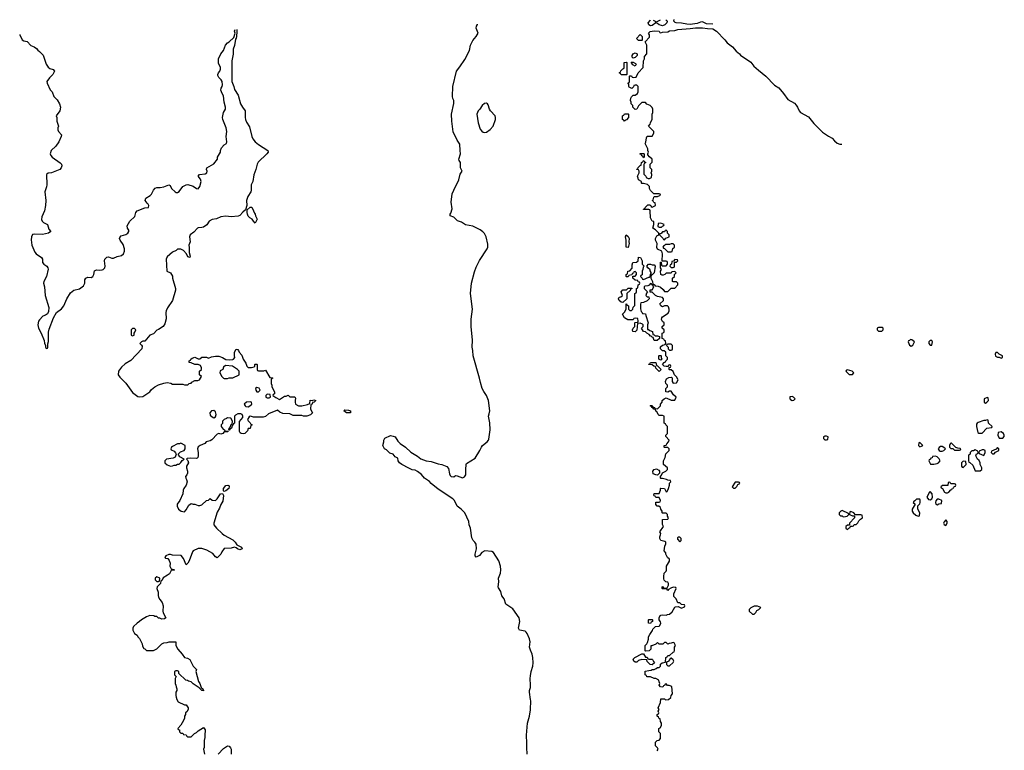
# Model space of a CAD drawing. Header units: inches. Extents: x 2608375 to 2737312, y 944064 to 1028306.
# Tile 68 of 69: x 2714082 to 2725488, y 1019836 to 1028306. Entities that reach past the tile are written whole.
import ezdxf

# ---------------------------------------------------------------- set-up
doc = ezdxf.new("R2010")
doc.units = ezdxf.units.IN
doc.header["$MEASUREMENT"] = 0
for name, color, linetype in [('C7011', 7, 'Continuous'), ('C7012', 7, 'Continuous'), ('C7021', 7, 'Continuous'), ('C7022', 7, 'Continuous')]:
    doc.layers.add(name, color=color, linetype=linetype)

msp = doc.modelspace()

# ---------------------------------------------------------------- linework, layer by layer
at = {"layer": 'C7011', "color": 5, "elevation": 40}
for points in [[(2716017, 1020000), (2716018, 1019998), (2716030, 1019994), (2716070, 1019994), (2716076, 1020000)], [(2716226, 1020000), (2716226, 1019986), (2716219, 1019950), (2716217, 1019870), (2716211, 1019850), (2716221, 1019790)], [(2719962, 1019790), (2719955, 1019870), (2719958, 1019930), (2719954, 1020000)], [(2716381, 1019790), (2716443, 1019857), (2716490, 1019887), (2716510, 1019883), (2716525, 1019865), (2716531, 1019849), (2716531, 1019790)]]:
    msp.add_lwpolyline(points, dxfattribs=at)
at = {"layer": 'C7012', "color": 5, "elevation": 40}
for points in [[(2714082, 1028133), (2714083, 1028130), (2714110, 1028072), (2714130, 1028061), (2714170, 1028051), (2714210, 1028006), (2714251, 1027991), (2714278, 1027970), (2714291, 1027951), (2714310, 1027938), (2714353, 1027893), (2714390, 1027790), (2714410, 1027757), (2714430, 1027741), (2714468, 1027728), (2714486, 1027710), (2714467, 1027670), (2714427, 1027630), (2714398, 1027590), (2714401, 1027570), (2714434, 1027494), (2714456, 1027470), (2714476, 1027416), (2714515, 1027375), (2714543, 1027330), (2714553, 1027290), (2714545, 1027250), (2714505, 1027190), (2714511, 1027171), (2714513, 1027130), (2714531, 1027070), (2714523, 1027050), (2714523, 1027030), (2714531, 1027010), (2714565, 1026970), (2714561, 1026950), (2714535, 1026890), (2714501, 1026839), (2714447, 1026790), (2714436, 1026750), (2714441, 1026730), (2714456, 1026710), (2714550, 1026647), (2714567, 1026630), (2714571, 1026610), (2714563, 1026590), (2714545, 1026570), (2714450, 1026529), (2714410, 1026528), (2714392, 1026510), (2714397, 1026390), (2714393, 1026367), (2714371, 1026310), (2714384, 1026210), (2714381, 1026150), (2714370, 1026090), (2714340, 1026020), (2714334, 1025990), (2714341, 1025970), (2714356, 1025956), (2714404, 1025930), (2714418, 1025878), (2714442, 1025850), (2714414, 1025830), (2714346, 1025814), (2714250, 1025819), (2714230, 1025814), (2714217, 1025790), (2714213, 1025753), (2714223, 1025690), (2714258, 1025610), (2714274, 1025590), (2714336, 1025550), (2714347, 1025530), (2714344, 1025510), (2714347, 1025490), (2714363, 1025470), (2714395, 1025450), (2714407, 1025430), (2714410, 1025414), (2714393, 1025330), (2714362, 1025270), (2714359, 1025250), (2714368, 1025210), (2714377, 1025110), (2714421, 1024970), (2714417, 1024923), (2714404, 1024896), (2714380, 1024880), (2714350, 1024868), (2714310, 1024828), (2714301, 1024810), (2714291, 1024770), (2714301, 1024730), (2714331, 1024670), (2714365, 1024585), (2714370, 1024554), (2714382, 1024530), (2714382, 1024510), (2714390, 1024494), (2714402, 1024498), (2714406, 1024510), (2714407, 1024547), (2714415, 1024575), (2714416, 1024684), (2714423, 1024717), (2714475, 1024850), (2714509, 1024911), (2714565, 1024955), (2714592, 1024988), (2714629, 1025070), (2714670, 1025138), (2714708, 1025170), (2714774, 1025186), (2714820, 1025220), (2714838, 1025250), (2714835, 1025290), (2714846, 1025310), (2714870, 1025319), (2714910, 1025316), (2714930, 1025328), (2714941, 1025350), (2714950, 1025396), (2714970, 1025405), (2715010, 1025400), (2715036, 1025404), (2715050, 1025411), (2715067, 1025430), (2715073, 1025450), (2715064, 1025510), (2715068, 1025530), (2715090, 1025553), (2715110, 1025557), (2715150, 1025540), (2715170, 1025540), (2715210, 1025559), (2715261, 1025570), (2715285, 1025590), (2715297, 1025623), (2715296, 1025650), (2715279, 1025699), (2715244, 1025750), (2715237, 1025770), (2715241, 1025779), (2715259, 1025801), (2715310, 1025815), (2715335, 1025830), (2715346, 1025850), (2715345, 1025865), (2715329, 1025890), (2715326, 1025914), (2715359, 1025970), (2715415, 1026025), (2715429, 1026071), (2715442, 1026090), (2715530, 1026124), (2715573, 1026130), (2715576, 1026150), (2715570, 1026168), (2715558, 1026178), (2715537, 1026210), (2715544, 1026236), (2715594, 1026266), (2715610, 1026283), (2715633, 1026330), (2715650, 1026351), (2715670, 1026359), (2715710, 1026359), (2715750, 1026366), (2715810, 1026391), (2715824, 1026384), (2715842, 1026350), (2715882, 1026310), (2715896, 1026304), (2715910, 1026302), (2715930, 1026312), (2715970, 1026371), (2716010, 1026391), (2716030, 1026396), (2716090, 1026374), (2716130, 1026348), (2716150, 1026344), (2716170, 1026370), (2716185, 1026430), (2716178, 1026458), (2716148, 1026492), (2716166, 1026510), (2716230, 1026518), (2716248, 1026530), (2716254, 1026550), (2716244, 1026570), (2716248, 1026590), (2716330, 1026636), (2716375, 1026690), (2716375, 1026710), (2716409, 1026770), (2716409, 1026790), (2716419, 1026821), (2716450, 1026856), (2716478, 1026870), (2716482, 1026890), (2716473, 1026950), (2716483, 1027010), (2716474, 1027050), (2716436, 1027150), (2716433, 1027170), (2716444, 1027230), (2716464, 1027270), (2716466, 1027290), (2716450, 1027349), (2716442, 1027422), (2716427, 1027450), (2716413, 1027490), (2716414, 1027510), (2716429, 1027530), (2716433, 1027550), (2716426, 1027590), (2716417, 1027610), (2716390, 1027635), (2716378, 1027658), (2716377, 1027670), (2716384, 1027690), (2716402, 1027710), (2716409, 1027730), (2716409, 1027750), (2716383, 1027803), (2716384, 1027850), (2716410, 1027911), (2716441, 1027950), (2716465, 1028010), (2716490, 1028039), (2716509, 1028050), (2716562, 1028098), (2716578, 1028150), (2716570, 1028174), (2716578, 1028190)], [(2716596, 1028190), (2716596, 1028190), (2716599, 1028170), (2716595, 1028110), (2716591, 1028090), (2716582, 1028078), (2716570, 1028008), (2716556, 1027964), (2716553, 1027907), (2716539, 1027830), (2716538, 1027590), (2716562, 1027530), (2716570, 1027498), (2716611, 1027430), (2716639, 1027330), (2716663, 1027290), (2716695, 1027250), (2716695, 1027170), (2716699, 1027150), (2716710, 1027118), (2716742, 1027062), (2716771, 1026951), (2716783, 1026923), (2716811, 1026890), (2716850, 1026858), (2716958, 1026790), (2716961, 1026770), (2716946, 1026750), (2716846, 1026654), (2716831, 1026630), (2716819, 1026570), (2716794, 1026506), (2716781, 1026430), (2716763, 1026390), (2716765, 1026330), (2716758, 1026310), (2716724, 1026256), (2716711, 1026210), (2716712, 1026150), (2716698, 1026102), (2716665, 1026075), (2716630, 1026035), (2716614, 1026026), (2716530, 1026019), (2716470, 1026028), (2716410, 1026019), (2716363, 1025997), (2716310, 1025989), (2716278, 1025970), (2716250, 1025929), (2716210, 1025902), (2716190, 1025895), (2716150, 1025894), (2716142, 1025890), (2716098, 1025842), (2716058, 1025810), (2716047, 1025790), (2716058, 1025730), (2716041, 1025690), (2716046, 1025666), (2716046, 1025606), (2716057, 1025563), (2716053, 1025547), (2716030, 1025558), (2716013, 1025593), (2715978, 1025630), (2715950, 1025646), (2715910, 1025646), (2715894, 1025630), (2715851, 1025609), (2715790, 1025558), (2715779, 1025530), (2715786, 1025390), (2715830, 1025371), (2715850, 1025332), (2715851, 1025310), (2715885, 1025190), (2715885, 1025170), (2715851, 1025050), (2715795, 1024965), (2715779, 1024930), (2715775, 1024910), (2715777, 1024837), (2715762, 1024778), (2715742, 1024750), (2715690, 1024715), (2715670, 1024708), (2715630, 1024662), (2715590, 1024648), (2715530, 1024578), (2715510, 1024578), (2715494, 1024570), (2715474, 1024550), (2715493, 1024533), (2715500, 1024520), (2715498, 1024490), (2715370, 1024353), (2715305, 1024315), (2715262, 1024278), (2715225, 1024230), (2715221, 1024190), (2715240, 1024160), (2715310, 1024092), (2715390, 1023985), (2715450, 1023938), (2715470, 1023932), (2715510, 1023938), (2715589, 1023991), (2715610, 1024018), (2715649, 1024051), (2715690, 1024071), (2715750, 1024091), (2715790, 1024098), (2715832, 1024092), (2715850, 1024082), (2715970, 1024082), (2715990, 1024074), (2716030, 1024074), (2716046, 1024090), (2716067, 1024093), (2716076, 1024104), (2716110, 1024122), (2716144, 1024124), (2716166, 1024130), (2716186, 1024170), (2716166, 1024190), (2716166, 1024230), (2716186, 1024250), (2716188, 1024270), (2716175, 1024295), (2716150, 1024308), (2716110, 1024308), (2716070, 1024328), (2716046, 1024330), (2716046, 1024350), (2716062, 1024358), (2716066, 1024370), (2716080, 1024380), (2716110, 1024392), (2716150, 1024374), (2716170, 1024374), (2716182, 1024378), (2716190, 1024394), (2716247, 1024393), (2716270, 1024382), (2716303, 1024397), (2716350, 1024405), (2716390, 1024405), (2716430, 1024391), (2716470, 1024366), (2716510, 1024363), (2716550, 1024367), (2716558, 1024370), (2716575, 1024390), (2716569, 1024410), (2716569, 1024450), (2716590, 1024485), (2716604, 1024484), (2716610, 1024482), (2716618, 1024470), (2716625, 1024450), (2716657, 1024417), (2716671, 1024370), (2716703, 1024323), (2716712, 1024290), (2716730, 1024272), (2716767, 1024273), (2716798, 1024282), (2716806, 1024290), (2716806, 1024310), (2716810, 1024314), (2716830, 1024312), (2716834, 1024310), (2716834, 1024250), (2716838, 1024238), (2716850, 1024234), (2716910, 1024234), (2716930, 1024242), (2716978, 1024158), (2717010, 1024154), (2717014, 1024150), (2716998, 1024142), (2716994, 1024130), (2716994, 1024090), (2717002, 1024070), (2717002, 1024050), (2717034, 1023990), (2717032, 1023968), (2717018, 1023962), (2717014, 1023950), (2717050, 1023925), (2717090, 1023902), (2717150, 1023942), (2717170, 1023942), (2717190, 1023952), (2717213, 1023933), (2717270, 1023932), (2717278, 1023918), (2717271, 1023890), (2717271, 1023870), (2717278, 1023850), (2717310, 1023831), (2717350, 1023831), (2717416, 1023844), (2717442, 1023858), (2717446, 1023894), (2717470, 1023892), (2717490, 1023898), (2717514, 1023890), (2717494, 1023870), (2717474, 1023866), (2717470, 1023848), (2717454, 1023846), (2717452, 1023792), (2717474, 1023750), (2717450, 1023726), (2717410, 1023708), (2717370, 1023708), (2717350, 1023718), (2717250, 1023718), (2717210, 1023738), (2717130, 1023742), (2717095, 1023755), (2717070, 1023778), (2716964, 1023736), (2716930, 1023706), (2716904, 1023696), (2716790, 1023698), (2716767, 1023707), (2716750, 1023708), (2716740, 1023700), (2716722, 1023670), (2716730, 1023654), (2716753, 1023633), (2716758, 1023618), (2716774, 1023610), (2716758, 1023602), (2716753, 1023567), (2716730, 1023566), (2716722, 1023538), (2716690, 1023509), (2716670, 1023506), (2716646, 1023510), (2716636, 1023516), (2716627, 1023533), (2716627, 1023647), (2716667, 1023693), (2716668, 1023710), (2716658, 1023730), (2716644, 1023736), (2716610, 1023738), (2716580, 1023720), (2716572, 1023710), (2716572, 1023628), (2716558, 1023622), (2716554, 1023610), (2716542, 1023598), (2716534, 1023570), (2716518, 1023562), (2716510, 1023546), (2716506, 1023546), (2716508, 1023570), (2716518, 1023582), (2716530, 1023614), (2716542, 1023618), (2716548, 1023650), (2716527, 1023687), (2716490, 1023689), (2716477, 1023683), (2716450, 1023669), (2716431, 1023650), (2716430, 1023626), (2716414, 1023610), (2716414, 1023590), (2716440, 1023560), (2716454, 1023550), (2716458, 1023538), (2716494, 1023534), (2716493, 1023527), (2716450, 1023526), (2716434, 1023510), (2716410, 1023502), (2716390, 1023508), (2716370, 1023502), (2716306, 1023434), (2716290, 1023424), (2716242, 1023410), (2716226, 1023394), (2716172, 1023370), (2716150, 1023354), (2716141, 1023330), (2716151, 1023290), (2716151, 1023250), (2716145, 1023230), (2716137, 1023223), (2716130, 1023219), (2716057, 1023223), (2716022, 1023218), (2716014, 1023210), (2716030, 1023194), (2716036, 1023170), (2716016, 1023130), (2716016, 1023110), (2716026, 1023070), (2716025, 1023050), (2716018, 1023030), (2716002, 1023010), (2716005, 1022990), (2716014, 1022974), (2716021, 1022950), (2716011, 1022910), (2715983, 1022870), (2715975, 1022850), (2715971, 1022809), (2715938, 1022730), (2715907, 1022690), (2715906, 1022666), (2715922, 1022630), (2715954, 1022610), (2715990, 1022602), (2716010, 1022625), (2716043, 1022677), (2716070, 1022698), (2716090, 1022691), (2716111, 1022691), (2716150, 1022672), (2716167, 1022673), (2716190, 1022682), (2716246, 1022730), (2716270, 1022734), (2716290, 1022754), (2716310, 1022734), (2716350, 1022732), (2716370, 1022752), (2716409, 1022811), (2716433, 1022813), (2716442, 1022790), (2716434, 1022726), (2716410, 1022686), (2716398, 1022642), (2716370, 1022598), (2716331, 1022470), (2716332, 1022450), (2716361, 1022410), (2716426, 1022350), (2716450, 1022331), (2716550, 1022275), (2716576, 1022250), (2716597, 1022217), (2716651, 1022190), (2716658, 1022170), (2716630, 1022159), (2716604, 1022170), (2716590, 1022184), (2716570, 1022189), (2716530, 1022180), (2716450, 1022174), (2716422, 1022138), (2716410, 1022108), (2716370, 1022068), (2716350, 1022078), (2716318, 1022118), (2716250, 1022158), (2716190, 1022175), (2716150, 1022175), (2716091, 1022149), (2716082, 1022138), (2716046, 1022034), (2716030, 1022006), (2716010, 1021986), (2715980, 1022060), (2715954, 1022094), (2715850, 1022098), (2715830, 1022106), (2715810, 1022106), (2715774, 1022090), (2715762, 1022070), (2715770, 1022062), (2715798, 1022058), (2715815, 1022035), (2715824, 1022004), (2715822, 1021970), (2715838, 1021938), (2715874, 1021930), (2715870, 1021926), (2715838, 1021922), (2715817, 1021883), (2715795, 1021865), (2715745, 1021835), (2715734, 1021810), (2715718, 1021802), (2715714, 1021770), (2715674, 1021730), (2715672, 1021710), (2715686, 1021670), (2715685, 1021630), (2715691, 1021610), (2715704, 1021584), (2715731, 1021550), (2715745, 1021510), (2715738, 1021450), (2715742, 1021430), (2715774, 1021370), (2715760, 1021360), (2715730, 1021358), (2715707, 1021367), (2715690, 1021368), (2715670, 1021386), (2715648, 1021388), (2715636, 1021396), (2715590, 1021398), (2715550, 1021382), (2715491, 1021349), (2715470, 1021328), (2715442, 1021310), (2715402, 1021270), (2715392, 1021250), (2715392, 1021230), (2715412, 1021190), (2715442, 1021170), (2715452, 1021152), (2715470, 1021134), (2715502, 1021070), (2715504, 1021044), (2715518, 1021018), (2715530, 1021014), (2715550, 1020994), (2715630, 1020992), (2715670, 1021012), (2715729, 1021071), (2715750, 1021082), (2715790, 1021085), (2715812, 1021092), (2715890, 1021094), (2715892, 1021050), (2715912, 1021010), (2715965, 1020950), (2715990, 1020912), (2716025, 1020905), (2716051, 1020890), (2716090, 1020812), (2716130, 1020774), (2716122, 1020750), (2716154, 1020634), (2716170, 1020611), (2716185, 1020565), (2716202, 1020550), (2716202, 1020542), (2716211, 1020530), (2716210, 1020526), (2716190, 1020528), (2716159, 1020559), (2716090, 1020608), (2716070, 1020628), (2716038, 1020638), (2716027, 1020647), (2716006, 1020650), (2715927, 1020727), (2715926, 1020750), (2715910, 1020758), (2715890, 1020758), (2715874, 1020750), (2715874, 1020710), (2715894, 1020690), (2715882, 1020670), (2715882, 1020610), (2715892, 1020592), (2715893, 1020573), (2715902, 1020550), (2715902, 1020530), (2715892, 1020510), (2715892, 1020470), (2715893, 1020453), (2715904, 1020424), (2715918, 1020398), (2715990, 1020362), (2716010, 1020362), (2716034, 1020330), (2716034, 1020310), (2716017, 1020283), (2716002, 1020270), (2716002, 1020250), (2715992, 1020230), (2715992, 1020210), (2715980, 1020180), (2715950, 1020126), (2715914, 1020090), (2715918, 1020078), (2715933, 1020073), (2715934, 1020050), (2715950, 1020034), (2715973, 1020033), (2715978, 1020018), (2716010, 1020014), (2716017, 1020000)], [(2720000, 1020995), (2719990, 1021019), (2719988, 1021032), (2719995, 1021095), (2719987, 1021127), (2719961, 1021190), (2719950, 1021207), (2719936, 1021216), (2719870, 1021230), (2719860, 1021250), (2719875, 1021330), (2719869, 1021370), (2719795, 1021475), (2719712, 1021530), (2719693, 1021590), (2719668, 1021628), (2719657, 1021677), (2719630, 1021718), (2719626, 1021730), (2719633, 1021790), (2719627, 1021830), (2719651, 1021889), (2719657, 1021930), (2719652, 1021970), (2719634, 1022034), (2719570, 1022130), (2719550, 1022141), (2719470, 1022149), (2719436, 1022130), (2719410, 1022093), (2719370, 1022074), (2719359, 1022090), (2719358, 1022110), (2719375, 1022170), (2719370, 1022226), (2719355, 1022250), (2719335, 1022270), (2719320, 1022300), (2719304, 1022410), (2719290, 1022450), (2719284, 1022490), (2719237, 1022590), (2719197, 1022630), (2719148, 1022668), (2719118, 1022730), (2719098, 1022750), (2718930, 1022862), (2718850, 1022930), (2718830, 1022953), (2718770, 1022990), (2718735, 1023035), (2718690, 1023069), (2718662, 1023082), (2718629, 1023089), (2718590, 1023105), (2718509, 1023150), (2718482, 1023170), (2718468, 1023190), (2718462, 1023222), (2718430, 1023238), (2718409, 1023269), (2718370, 1023282), (2718330, 1023318), (2718309, 1023329), (2718289, 1023370), (2718302, 1023410), (2718302, 1023430), (2718310, 1023454), (2718376, 1023484), (2718410, 1023479), (2718431, 1023470), (2718461, 1023421), (2718491, 1023391), (2718550, 1023351), (2718614, 1023294), (2718690, 1023247), (2718730, 1023215), (2718790, 1023191), (2718850, 1023184), (2718930, 1023155), (2718971, 1023151), (2719030, 1023125), (2719050, 1023102), (2719061, 1023041), (2719070, 1023022), (2719082, 1023010), (2719110, 1023007), (2719130, 1023021), (2719150, 1023019), (2719210, 1022996), (2719235, 1023005), (2719249, 1023030), (2719249, 1023090), (2719254, 1023150), (2719259, 1023161), (2719357, 1023223), (2719414, 1023310), (2719430, 1023351), (2719444, 1023370), (2719497, 1023410), (2719512, 1023430), (2719516, 1023444), (2719533, 1023550), (2719528, 1023632), (2719511, 1023709), (2719522, 1023738), (2719528, 1023770), (2719513, 1023890), (2719491, 1023950), (2719457, 1023997), (2719439, 1024030), (2719419, 1024099), (2719409, 1024150), (2719334, 1024410), (2719332, 1024470), (2719323, 1024510), (2719327, 1024590), (2719310, 1024750), (2719312, 1024832), (2719328, 1024950), (2719306, 1025130), (2719316, 1025250), (2719350, 1025382), (2719370, 1025438), (2719410, 1025514), (2719497, 1025650), (2719504, 1025670), (2719505, 1025705), (2719487, 1025790), (2719467, 1025827), (2719447, 1025847), (2719415, 1025870), (2719330, 1025913), (2719246, 1025926), (2719198, 1025958), (2719155, 1025975), (2719110, 1026015), (2719069, 1026030), (2719069, 1026050), (2719077, 1026063), (2719092, 1026112), (2719081, 1026190), (2719093, 1026287), (2719110, 1026330), (2719169, 1026450), (2719186, 1026514), (2719209, 1026550), (2719189, 1026590), (2719189, 1026650), (2719174, 1026674), (2719169, 1026689), (2719189, 1026750), (2719183, 1026790), (2719182, 1026862), (2719149, 1026909), (2719104, 1027004), (2719089, 1027129), (2719084, 1027210), (2719112, 1027332), (2719110, 1027370), (2719101, 1027390), (2719097, 1027417), (2719099, 1027530), (2719141, 1027710), (2719182, 1027758), (2719237, 1027843), (2719292, 1027950), (2719305, 1028010), (2719330, 1028065), (2719369, 1028110), (2719394, 1028150), (2719370, 1028206), (2719374, 1028230), (2719384, 1028250), (2719387, 1028254)], [(2720000, 1020590), (2719995, 1020670), (2720000, 1020701)], [(2720000, 1020424), (2719987, 1020510), (2719988, 1020530), (2720000, 1020566)], [(2719954, 1020000), (2719953, 1020010), (2719963, 1020150), (2719987, 1020230), (2720000, 1020304)], [(2716076, 1020000), (2716106, 1020030), (2716130, 1020042), (2716150, 1020062), (2716210, 1020102), (2716230, 1020074), (2716231, 1020051), (2716226, 1020030), (2716226, 1020000)]]:
    msp.add_lwpolyline(points, dxfattribs=at)
for points in [[(2719490, 1027337), (2719466, 1027334), (2719438, 1027310), (2719411, 1027270), (2719391, 1027249), (2719377, 1027210), (2719394, 1027110), (2719416, 1027036), (2719434, 1027014), (2719450, 1027003), (2719470, 1026999), (2719490, 1027003), (2719530, 1027031), (2719565, 1027070), (2719593, 1027150), (2719594, 1027170), (2719589, 1027190), (2719537, 1027250), (2719525, 1027270), (2719510, 1027318), (2719502, 1027330)], [(2716810, 1025946), (2716790, 1025968), (2716775, 1025995), (2716748, 1026010), (2716730, 1026028), (2716719, 1026050), (2716715, 1026070), (2716718, 1026102), (2716750, 1026132), (2716770, 1026134), (2716792, 1026090), (2716801, 1026061), (2716811, 1026050), (2716812, 1026030), (2716832, 1025992)], [(2715410, 1024726), (2715390, 1024726), (2715374, 1024710), (2715374, 1024650), (2715390, 1024642), (2715406, 1024650), (2715406, 1024670), (2715416, 1024684), (2715426, 1024710)], [(2716464, 1024296), (2716444, 1024276), (2716434, 1024250), (2716405, 1024235), (2716402, 1024210), (2716422, 1024170), (2716442, 1024150), (2716450, 1024145), (2716490, 1024145), (2716510, 1024152), (2716550, 1024152), (2716626, 1024190), (2716626, 1024230), (2716606, 1024250), (2716546, 1024290)], [(2716830, 1024042), (2716812, 1024030), (2716816, 1024010), (2716830, 1023991), (2716850, 1023992), (2716868, 1024010), (2716855, 1024035)], [(2716950, 1023966), (2716934, 1023950), (2716934, 1023930), (2716950, 1023922), (2716970, 1023922), (2716986, 1023930), (2716982, 1023962)], [(2716750, 1023877), (2716710, 1023873), (2716682, 1023850), (2716692, 1023830), (2716703, 1023823), (2716730, 1023819), (2716749, 1023830), (2716769, 1023850), (2716768, 1023870)], [(2716330, 1023774), (2716302, 1023770), (2716285, 1023750), (2716290, 1023722), (2716310, 1023702), (2716330, 1023691), (2716350, 1023702), (2716357, 1023730), (2716350, 1023758)], [(2717910, 1023749), (2717866, 1023750), (2717838, 1023770), (2717850, 1023782), (2717890, 1023778), (2717914, 1023770), (2717914, 1023750)], [(2715950, 1023398), (2715932, 1023388), (2715910, 1023388), (2715850, 1023358), (2715842, 1023350), (2715834, 1023330), (2715838, 1023318), (2715870, 1023302), (2715886, 1023286), (2715894, 1023270), (2715884, 1023236), (2715859, 1023221), (2715782, 1023210), (2715765, 1023190), (2715762, 1023170), (2715790, 1023145), (2715830, 1023131), (2715850, 1023132), (2715870, 1023142), (2715890, 1023142), (2715910, 1023152), (2715930, 1023154), (2715950, 1023174), (2715963, 1023197), (2715986, 1023210), (2715938, 1023238), (2715918, 1023270), (2715945, 1023295), (2715986, 1023310), (2715998, 1023330), (2715998, 1023370)], [(2716450, 1022838), (2716443, 1022843), (2716444, 1022870), (2716470, 1022905), (2716491, 1022911), (2716505, 1022905), (2716510, 1022894), (2716506, 1022870), (2716470, 1022842)], [(2715670, 1021848), (2715652, 1021830), (2715653, 1021813), (2715670, 1021794), (2715690, 1021794), (2715702, 1021798), (2715706, 1021830)]]:
    msp.add_lwpolyline(points, close=True, dxfattribs=at)
at = {"layer": 'C7021', "color": 5, "elevation": 20}
msp.add_lwpolyline([(2721466, 1019830), (2721478, 1019850), (2721470, 1019866), (2721448, 1019888), (2721446, 1019930), (2721466, 1019950), (2721490, 1019954), (2721507, 1019973), (2721507, 1020000)], dxfattribs=at)
at = {"layer": 'C7022', "color": 5}
for points, elevation in [([(2721565, 1028303), (2721577, 1028297), (2721581, 1028290), (2721580, 1028270), (2721555, 1028245), (2721530, 1028236), (2721517, 1028237), (2721490, 1028245), (2721470, 1028261), (2721450, 1028269), (2721410, 1028237), (2721390, 1028234), (2721370, 1028244), (2721362, 1028270), (2721390, 1028299), (2721391, 1028299)], 20), ([(2721422, 1028300), (2721442, 1028290), (2721450, 1028274), (2721458, 1028282), (2721507, 1028302)], 20), ([(2722111, 1028253), (2722038, 1028258), (2721990, 1028280), (2721970, 1028277), (2721930, 1028262), (2721850, 1028251), (2721810, 1028252), (2721750, 1028266), (2721686, 1028270), (2721674, 1028274), (2721658, 1028290), (2721664, 1028306)], 20), ([(2721507, 1020000), (2721506, 1020030), (2721486, 1020050), (2721486, 1020090), (2721502, 1020098), (2721516, 1020124), (2721518, 1020150), (2721506, 1020170), (2721502, 1020202), (2721490, 1020206), (2721482, 1020222), (2721468, 1020230), (2721468, 1020250), (2721482, 1020258), (2721486, 1020270), (2721478, 1020290), (2721488, 1020310), (2721478, 1020330), (2721506, 1020390), (2721508, 1020432), (2721550, 1020432), (2721562, 1020422), (2721596, 1020424), (2721626, 1020450), (2721628, 1020472), (2721646, 1020490), (2721635, 1020575), (2721607, 1020587), (2721588, 1020588), (2721570, 1020606), (2721558, 1020602), (2721554, 1020590), (2721538, 1020582), (2721533, 1020567), (2721506, 1020570), (2721488, 1020590), (2721498, 1020610), (2721488, 1020628), (2721486, 1020650), (2721450, 1020668), (2721430, 1020668), (2721390, 1020688), (2721347, 1020687), (2721342, 1020702), (2721326, 1020710), (2721328, 1020752), (2721370, 1020762), (2721396, 1020764), (2721410, 1020774), (2721430, 1020774), (2721456, 1020784), (2721470, 1020794), (2721490, 1020794), (2721506, 1020810), (2721507, 1020833), (2721526, 1020850), (2721562, 1020858), (2721567, 1020913), (2721582, 1020918), (2721590, 1020934), (2721610, 1020934), (2721650, 1020974), (2721662, 1020978), (2721667, 1020993), (2721668, 1021030), (2721678, 1021050), (2721662, 1021082), (2721650, 1021086), (2721630, 1021078), (2721604, 1021076), (2721590, 1021068), (2721570, 1021086), (2721550, 1021086), (2721532, 1021068), (2721490, 1021068), (2721470, 1021086), (2721452, 1021068), (2721406, 1021046), (2721394, 1021046), (2721392, 1021010), (2721374, 1020990), (2721330, 1020986), (2721326, 1020990), (2721326, 1021050), (2721348, 1021072), (2721355, 1021085), (2721366, 1021126), (2721366, 1021150), (2721380, 1021180), (2721414, 1021226), (2721418, 1021242), (2721447, 1021273), (2721490, 1021274), (2721496, 1021284), (2721508, 1021310), (2721507, 1021327), (2721488, 1021348), (2721488, 1021370), (2721503, 1021397), (2721510, 1021402), (2721530, 1021405), (2721570, 1021402), (2721588, 1021412), (2721610, 1021414), (2721640, 1021440), (2721670, 1021494), (2721680, 1021500), (2721710, 1021502), (2721750, 1021485), (2721782, 1021498), (2721786, 1021510), (2721782, 1021522), (2721750, 1021526), (2721730, 1021546), (2721707, 1021547), (2721688, 1021590), (2721660, 1021620), (2721658, 1021650), (2721686, 1021710), (2721682, 1021722), (2721650, 1021726), (2721624, 1021716), (2721598, 1021702), (2721590, 1021688), (2721582, 1021702), (2721570, 1021706), (2721530, 1021706), (2721526, 1021710), (2721526, 1021730), (2721530, 1021734), (2721538, 1021718), (2721550, 1021714), (2721582, 1021718), (2721598, 1021750), (2721598, 1021770), (2721590, 1021786), (2721568, 1021788), (2721547, 1021807), (2721542, 1021822), (2721542, 1021850), (2721549, 1021891), (2721569, 1021911), (2721575, 1021925), (2721575, 1021970), (2721608, 1022030), (2721608, 1022050), (2721586, 1022070), (2721568, 1022110), (2721567, 1022127), (2721549, 1022149), (2721556, 1022204), (2721568, 1022230), (2721567, 1022247), (2721556, 1022256), (2721509, 1022269), (2721498, 1022290), (2721498, 1022310), (2721507, 1022333), (2721508, 1022350), (2721498, 1022370), (2721538, 1022430), (2721528, 1022452), (2721528, 1022512), (2721590, 1022514), (2721598, 1022530), (2721586, 1022550), (2721586, 1022570), (2721570, 1022586), (2721530, 1022586), (2721526, 1022590), (2721526, 1022610), (2721508, 1022630), (2721506, 1022650), (2721487, 1022667), (2721468, 1022668), (2721450, 1022686), (2721450, 1022714), (2721490, 1022714), (2721502, 1022718), (2721506, 1022730), (2721490, 1022766), (2721450, 1022766), (2721442, 1022782), (2721430, 1022786), (2721428, 1022792), (2721430, 1022814), (2721490, 1022814), (2721506, 1022850), (2721506, 1022870), (2721510, 1022874), (2721550, 1022872), (2721570, 1022834), (2721582, 1022838), (2721598, 1022870), (2721608, 1022910), (2721608, 1022932), (2721626, 1022950), (2721622, 1022962), (2721590, 1022966), (2721575, 1022975), (2721530, 1022986), (2721510, 1022986), (2721506, 1022990), (2721506, 1023010), (2721516, 1023024), (2721527, 1023053), (2721566, 1023070), (2721586, 1023090), (2721586, 1023110), (2721538, 1023150), (2721538, 1023190), (2721558, 1023230), (2721568, 1023272), (2721606, 1023310), (2721606, 1023330), (2721590, 1023346), (2721550, 1023346), (2721548, 1023350), (2721548, 1023370), (2721570, 1023374), (2721578, 1023390), (2721598, 1023410), (2721606, 1023430), (2721567, 1023473), (2721566, 1023490), (2721586, 1023510), (2721586, 1023590), (2721566, 1023610), (2721562, 1023622), (2721546, 1023630), (2721546, 1023710), (2721530, 1023718), (2721490, 1023718), (2721478, 1023730), (2721462, 1023762), (2721450, 1023766), (2721446, 1023786), (2721426, 1023790), (2721422, 1023802), (2721406, 1023810), (2721402, 1023822), (2721386, 1023830), (2721390, 1023834), (2721410, 1023834), (2721418, 1023818), (2721434, 1023810), (2721438, 1023798), (2721470, 1023794), (2721506, 1023830), (2721506, 1023850), (2721526, 1023870), (2721526, 1023890), (2721546, 1023910), (2721570, 1023922), (2721630, 1023894), (2721670, 1023894), (2721686, 1023930), (2721656, 1023956), (2721630, 1023998), (2721610, 1023998), (2721590, 1023988), (2721566, 1023990), (2721566, 1024030), (2721586, 1024050), (2721586, 1024070), (2721568, 1024088), (2721562, 1024110), (2721576, 1024144), (2721603, 1024157), (2721630, 1024162), (2721638, 1024158), (2721642, 1024150), (2721642, 1024110), (2721653, 1024093), (2721690, 1024094), (2721708, 1024130), (2721690, 1024166), (2721667, 1024187), (2721650, 1024226), (2721630, 1024246), (2721610, 1024246), (2721606, 1024250), (2721606, 1024274), (2721622, 1024278), (2721626, 1024290), (2721622, 1024302), (2721610, 1024306), (2721598, 1024302), (2721594, 1024286), (2721570, 1024286), (2721548, 1024288), (2721528, 1024308), (2721547, 1024333), (2721562, 1024338), (2721566, 1024350), (2721586, 1024370), (2721586, 1024390), (2721566, 1024410), (2721566, 1024450), (2721547, 1024467), (2721528, 1024468), (2721506, 1024490), (2721507, 1024513), (2721530, 1024534), (2721558, 1024542), (2721566, 1024550), (2721562, 1024582), (2721550, 1024586), (2721542, 1024602), (2721526, 1024610), (2721526, 1024670), (2721542, 1024678), (2721546, 1024690), (2721546, 1024710), (2721526, 1024730), (2721526, 1024750), (2721546, 1024770), (2721546, 1024790), (2721530, 1024806), (2721518, 1024830), (2721522, 1024850), (2721530, 1024862), (2721595, 1024905), (2721606, 1024930), (2721606, 1024950), (2721596, 1024976), (2721587, 1024987), (2721550, 1024988), (2721530, 1024978), (2721508, 1024990), (2721498, 1025010), (2721538, 1025050), (2721538, 1025070), (2721530, 1025086), (2721470, 1025098), (2721446, 1025110), (2721410, 1025146), (2721387, 1025147), (2721387, 1025173), (2721410, 1025174), (2721426, 1025210), (2721422, 1025222), (2721407, 1025227), (2721402, 1025242), (2721390, 1025246), (2721373, 1025227), (2721360, 1025220), (2721322, 1025218), (2721314, 1025210), (2721314, 1025190), (2721354, 1025150), (2721344, 1025136), (2721334, 1025110), (2721350, 1025094), (2721370, 1025094), (2721372, 1025070), (2721350, 1025048), (2721310, 1025026), (2721278, 1025022), (2721273, 1025007), (2721273, 1024953), (2721282, 1024922), (2721293, 1024913), (2721298, 1024898), (2721330, 1024894), (2721337, 1024877), (2721362, 1024790), (2721353, 1024767), (2721354, 1024714), (2721366, 1024714), (2721382, 1024702), (2721414, 1024690), (2721418, 1024658), (2721430, 1024654), (2721442, 1024642), (2721470, 1024642), (2721493, 1024633), (2721494, 1024610), (2721467, 1024587), (2721430, 1024588), (2721422, 1024622), (2721410, 1024626), (2721398, 1024638), (2721390, 1024638), (2721375, 1024655), (2721346, 1024670), (2721330, 1024686), (2721309, 1024689), (2721286, 1024730), (2721306, 1024750), (2721306, 1024770), (2721296, 1024776), (2721270, 1024786), (2721238, 1024782), (2721230, 1024706), (2721210, 1024688), (2721186, 1024690), (2721182, 1024710), (2721189, 1024731), (2721206, 1024750), (2721206, 1024790), (2721210, 1024794), (2721242, 1024798), (2721246, 1024810), (2721242, 1024842), (2721210, 1024846), (2721198, 1024842), (2721190, 1024826), (2721128, 1024828), (2721089, 1024849), (2721066, 1024890), (2721090, 1024914), (2721106, 1024950), (2721107, 1025013), (2721113, 1025013), (2721118, 1024998), (2721134, 1024990), (2721134, 1024950), (2721150, 1024934), (2721170, 1024934), (2721186, 1024950), (2721188, 1024972), (2721207, 1024993), (2721206, 1025130), (2721222, 1025138), (2721226, 1025150), (2721226, 1025190), (2721242, 1025198), (2721246, 1025230), (2721262, 1025238), (2721266, 1025250), (2721262, 1025262), (2721247, 1025267), (2721242, 1025282), (2721210, 1025286), (2721186, 1025310), (2721186, 1025334), (2721210, 1025334), (2721226, 1025350), (2721226, 1025370), (2721210, 1025386), (2721198, 1025382), (2721193, 1025367), (2721178, 1025362), (2721174, 1025346), (2721138, 1025342), (2721130, 1025326), (2721110, 1025326), (2721106, 1025330), (2721106, 1025350), (2721122, 1025358), (2721126, 1025390), (2721150, 1025394), (2721176, 1025424), (2721176, 1025464), (2721186, 1025490), (2721227, 1025493), (2721246, 1025510), (2721249, 1025551), (2721272, 1025550), (2721291, 1025511), (2721293, 1025473), (2721314, 1025450), (2721304, 1025436), (2721302, 1025410), (2721292, 1025390), (2721292, 1025348), (2721278, 1025342), (2721274, 1025330), (2721294, 1025310), (2721298, 1025298), (2721310, 1025294), (2721370, 1025322), (2721378, 1025322), (2721386, 1025330), (2721388, 1025350), (2721398, 1025362), (2721396, 1025376), (2721387, 1025393), (2721387, 1025407), (2721358, 1025430), (2721346, 1025450), (2721366, 1025470), (2721390, 1025471), (2721410, 1025462), (2721430, 1025462), (2721442, 1025450), (2721432, 1025370), (2721410, 1025346), (2721398, 1025342), (2721394, 1025330), (2721394, 1025310), (2721412, 1025272), (2721418, 1025238), (2721430, 1025234), (2721442, 1025222), (2721477, 1025217), (2721505, 1025205), (2721537, 1025177), (2721550, 1025154), (2721590, 1025154), (2721627, 1025193), (2721670, 1025194), (2721706, 1025230), (2721706, 1025250), (2721690, 1025266), (2721650, 1025266), (2721646, 1025270), (2721646, 1025310), (2721666, 1025330), (2721667, 1025353), (2721686, 1025370), (2721670, 1025386), (2721638, 1025382), (2721630, 1025366), (2721570, 1025366), (2721554, 1025350), (2721537, 1025343), (2721523, 1025343), (2721509, 1025350), (2721506, 1025390), (2721518, 1025410), (2721506, 1025430), (2721507, 1025493), (2721514, 1025494), (2721518, 1025458), (2721530, 1025454), (2721570, 1025454), (2721586, 1025470), (2721586, 1025490), (2721582, 1025502), (2721570, 1025506), (2721526, 1025506), (2721528, 1025590), (2721522, 1025622), (2721470, 1025646), (2721463, 1025663), (2721468, 1025710), (2721448, 1025750), (2721448, 1025770), (2721462, 1025798), (2721486, 1025810), (2721486, 1025830), (2721446, 1025870), (2721418, 1025890), (2721428, 1025930), (2721426, 1025966), (2721409, 1025969), (2721388, 1026010), (2721386, 1026090), (2721382, 1026102), (2721370, 1026106), (2721310, 1026106), (2721308, 1026110), (2721322, 1026118), (2721326, 1026130), (2721360, 1026160), (2721380, 1026160), (2721393, 1026153), (2721398, 1026138), (2721410, 1026134), (2721446, 1026150), (2721442, 1026182), (2721427, 1026187), (2721422, 1026202), (2721408, 1026210), (2721422, 1026218), (2721426, 1026250), (2721430, 1026254), (2721470, 1026254), (2721506, 1026270), (2721502, 1026282), (2721490, 1026286), (2721427, 1026287), (2721390, 1026326), (2721378, 1026350), (2721378, 1026370), (2721355, 1026395), (2721310, 1026406), (2721290, 1026406), (2721286, 1026410), (2721286, 1026430), (2721249, 1026449), (2721248, 1026470), (2721238, 1026490), (2721258, 1026530), (2721258, 1026550), (2721250, 1026566), (2721228, 1026568), (2721230, 1026574), (2721242, 1026578), (2721247, 1026593), (2721270, 1026614), (2721282, 1026618), (2721286, 1026650), (2721302, 1026658), (2721307, 1026673), (2721313, 1026673), (2721318, 1026658), (2721334, 1026650), (2721318, 1026642), (2721313, 1026627), (2721313, 1026513), (2721334, 1026490), (2721338, 1026478), (2721364, 1026464), (2721376, 1026464), (2721402, 1026478), (2721406, 1026510), (2721398, 1026530), (2721406, 1026550), (2721406, 1026570), (2721386, 1026590), (2721386, 1026630), (2721407, 1026653), (2721407, 1026687), (2721376, 1026716), (2721360, 1026740), (2721358, 1026750), (2721366, 1026770), (2721358, 1026790), (2721358, 1026810), (2721328, 1026870), (2721336, 1026884), (2721343, 1026937), (2721350, 1026954), (2721410, 1026954), (2721428, 1026990), (2721426, 1027010), (2721368, 1027070), (2721387, 1027093), (2721388, 1027110), (2721407, 1027153), (2721408, 1027210), (2721418, 1027230), (2721418, 1027270), (2721410, 1027286), (2721386, 1027310), (2721347, 1027327), (2721330, 1027346), (2721290, 1027346), (2721250, 1027306), (2721230, 1027268), (2721210, 1027266), (2721186, 1027290), (2721186, 1027310), (2721166, 1027330), (2721166, 1027350), (2721158, 1027370), (2721163, 1027397), (2721169, 1027411), (2721189, 1027431), (2721210, 1027432), (2721238, 1027450), (2721246, 1027470), (2721246, 1027530), (2721230, 1027546), (2721210, 1027546), (2721198, 1027542), (2721193, 1027527), (2721172, 1027508), (2721143, 1027523), (2721138, 1027530), (2721138, 1027558), (2721126, 1027574), (2721142, 1027578), (2721146, 1027590), (2721146, 1027650), (2721150, 1027654), (2721170, 1027654), (2721178, 1027638), (2721190, 1027634), (2721222, 1027638), (2721248, 1027690), (2721306, 1027750), (2721308, 1027830), (2721318, 1027850), (2721320, 1027880), (2721346, 1027910), (2721348, 1028010), (2721326, 1028050), (2721376, 1028104), (2721378, 1028130), (2721368, 1028150), (2721386, 1028170), (2721430, 1028176), (2721490, 1028172), (2721498, 1028158), (2721510, 1028154), (2721530, 1028162), (2721590, 1028165), (2721610, 1028175), (2721670, 1028181), (2721706, 1028190), (2721850, 1028202), (2721910, 1028213), (2721993, 1028213), (2722050, 1028202), (2722110, 1028198), (2722152, 1028171), (2722250, 1028073), (2722277, 1028037), (2722338, 1027990), (2722381, 1027941), (2722421, 1027910), (2722433, 1027893), (2722552, 1027812), (2722588, 1027768), (2722640, 1027720), (2722727, 1027650), (2722825, 1027545), (2722875, 1027515), (2722930, 1027450), (2722980, 1027380), (2723057, 1027337), (2723076, 1027316), (2723093, 1027293), (2723110, 1027250), (2723128, 1027228), (2723220, 1027180), (2723283, 1027103), (2723380, 1027000), (2723450, 1026955), (2723493, 1026933), (2723520, 1026900), (2723550, 1026875), (2723582, 1026862), (2723605, 1026863)], 20), ([(2720000, 1020701), (2720007, 1020750), (2720026, 1020810), (2720031, 1020849), (2720028, 1020910), (2720018, 1020950), (2720000, 1020995)], 40), ([(2720000, 1020566), (2720001, 1020570), (2720000, 1020590)], 40), ([(2720000, 1020304), (2720001, 1020310), (2720002, 1020410), (2720000, 1020424)], 40)]:
    msp.add_lwpolyline(points, dxfattribs=dict(at, elevation=elevation))
at = {"layer": 'C7022', "color": 5, "elevation": 20}
for points in [[(2721250, 1028066), (2721228, 1028088), (2721270, 1028134), (2721292, 1028112), (2721294, 1028070), (2721290, 1028066)], [(2721190, 1027858), (2721178, 1027870), (2721178, 1027890), (2721188, 1027910), (2721210, 1027922), (2721234, 1027910), (2721234, 1027890), (2721210, 1027868)], [(2721050, 1027666), (2721042, 1027682), (2721026, 1027690), (2721042, 1027698), (2721047, 1027713), (2721070, 1027734), (2721082, 1027738), (2721086, 1027750), (2721086, 1027810), (2721110, 1027814), (2721114, 1027810), (2721114, 1027670), (2721110, 1027666)], [(2721210, 1027768), (2721183, 1027783), (2721167, 1027813), (2721190, 1027814), (2721217, 1027797), (2721222, 1027790)], [(2721090, 1027128), (2721082, 1027142), (2721066, 1027150), (2721066, 1027190), (2721082, 1027198), (2721090, 1027214), (2721130, 1027214), (2721134, 1027210), (2721134, 1027170), (2721110, 1027146), (2721098, 1027142)], [(2721310, 1026706), (2721302, 1026722), (2721290, 1026726), (2721282, 1026742), (2721270, 1026746), (2721270, 1026754), (2721310, 1026754), (2721314, 1026750), (2721314, 1026710)], [(2721510, 1025946), (2721478, 1025942), (2721474, 1025910), (2721490, 1025902), (2721510, 1025902), (2721518, 1025902), (2721527, 1025913), (2721542, 1025918), (2721546, 1025930)], [(2721130, 1025666), (2721106, 1025670), (2721109, 1025750), (2721098, 1025790), (2721109, 1025811), (2721130, 1025792), (2721142, 1025770), (2721138, 1025730), (2721142, 1025710)], [(2721570, 1025866), (2721558, 1025862), (2721550, 1025846), (2721530, 1025846), (2721513, 1025827), (2721498, 1025822), (2721494, 1025810), (2721533, 1025773), (2721538, 1025758), (2721550, 1025754), (2721567, 1025773), (2721606, 1025790), (2721606, 1025810), (2721586, 1025830), (2721586, 1025850)], [(2721650, 1025706), (2721630, 1025706), (2721610, 1025698), (2721562, 1025698), (2721553, 1025687), (2721538, 1025682), (2721534, 1025670), (2721538, 1025658), (2721553, 1025653), (2721590, 1025614), (2721630, 1025614), (2721642, 1025618), (2721648, 1025652), (2721666, 1025670), (2721666, 1025690)], [(2721670, 1025526), (2721654, 1025506), (2721638, 1025502), (2721634, 1025470), (2721618, 1025462), (2721614, 1025450), (2721630, 1025434), (2721650, 1025434), (2721662, 1025438), (2721666, 1025450), (2721666, 1025494), (2721690, 1025494), (2721706, 1025510), (2721702, 1025522)], [(2721070, 1025028), (2721048, 1025030), (2721028, 1025050), (2721018, 1025070), (2721026, 1025090), (2721047, 1025093), (2721066, 1025110), (2721048, 1025152), (2721070, 1025174), (2721110, 1025174), (2721130, 1025194), (2721173, 1025193), (2721173, 1025187), (2721158, 1025182), (2721153, 1025167), (2721114, 1025130), (2721114, 1025070)], [(2724030, 1024738), (2724014, 1024730), (2724014, 1024710), (2724030, 1024694), (2724070, 1024694), (2724086, 1024710), (2724086, 1024730), (2724076, 1024736)], [(2721630, 1024546), (2721590, 1024546), (2721578, 1024542), (2721574, 1024530), (2721594, 1024510), (2721594, 1024490), (2721610, 1024474), (2721630, 1024474), (2721642, 1024478), (2721646, 1024490), (2721646, 1024530)], [(2724402, 1024598), (2724390, 1024586), (2724378, 1024582), (2724374, 1024570), (2724390, 1024534), (2724410, 1024522), (2724430, 1024534), (2724446, 1024570), (2724416, 1024596)], [(2724630, 1024588), (2724612, 1024570), (2724612, 1024550), (2724630, 1024532), (2724650, 1024534), (2724658, 1024570), (2724650, 1024586)], [(2721510, 1024358), (2721486, 1024370), (2721486, 1024410), (2721490, 1024414), (2721510, 1024414), (2721514, 1024410), (2721514, 1024390), (2721522, 1024370)], [(2725410, 1024446), (2725390, 1024446), (2725382, 1024430), (2725385, 1024405), (2725410, 1024394), (2725430, 1024394), (2725450, 1024382), (2725466, 1024390), (2725466, 1024410), (2725427, 1024427)], [(2721490, 1024228), (2721450, 1024266), (2721446, 1024286), (2721426, 1024290), (2721410, 1024306), (2721373, 1024307), (2721368, 1024310), (2721370, 1024314), (2721382, 1024318), (2721390, 1024332), (2721452, 1024332), (2721458, 1024298), (2721470, 1024294), (2721512, 1024252)], [(2723670, 1024246), (2723658, 1024242), (2723654, 1024230), (2723690, 1024194), (2723730, 1024194), (2723746, 1024210), (2723726, 1024230)], [(2723030, 1023938), (2723005, 1023935), (2723002, 1023910), (2723010, 1023902), (2723030, 1023892), (2723050, 1023894), (2723066, 1023910), (2723046, 1023930)], [(2725290, 1023926), (2725254, 1023910), (2725254, 1023870), (2725270, 1023862), (2725286, 1023870), (2725306, 1023890), (2725302, 1023922)], [(2725290, 1023666), (2725270, 1023658), (2725250, 1023658), (2725185, 1023635), (2725172, 1023628), (2725164, 1023616), (2725165, 1023590), (2725182, 1023522), (2725192, 1023512), (2725230, 1023512), (2725286, 1023570), (2725342, 1023578), (2725346, 1023590), (2725306, 1023630), (2725302, 1023662)], [(2725450, 1023528), (2725418, 1023522), (2725414, 1023490), (2725430, 1023454), (2725470, 1023454), (2725487, 1023473), (2725488, 1023490), (2725478, 1023510)], [(2723430, 1023478), (2723410, 1023478), (2723394, 1023470), (2723394, 1023450), (2723410, 1023434), (2723430, 1023434), (2723442, 1023438), (2723446, 1023470)], [(2724510, 1023406), (2724498, 1023402), (2724494, 1023370), (2724510, 1023354), (2724530, 1023362), (2724546, 1023370)], [(2724870, 1023398), (2724862, 1023390), (2724854, 1023370), (2724854, 1023350), (2724870, 1023334), (2724890, 1023334), (2724910, 1023314), (2724970, 1023314), (2724982, 1023318), (2724986, 1023330), (2724976, 1023336), (2724950, 1023338), (2724927, 1023347), (2724876, 1023396)], [(2724770, 1023358), (2724750, 1023358), (2724732, 1023348), (2724722, 1023330), (2724732, 1023312), (2724745, 1023305), (2724770, 1023305), (2724788, 1023312), (2724806, 1023330), (2724788, 1023348)], [(2725150, 1023318), (2725130, 1023306), (2725110, 1023306), (2725094, 1023290), (2725093, 1023267), (2725078, 1023262), (2725074, 1023250), (2725074, 1023190), (2725078, 1023178), (2725090, 1023174), (2725123, 1023143), (2725150, 1023074), (2725210, 1023074), (2725226, 1023090), (2725226, 1023110), (2725208, 1023148), (2725208, 1023170), (2725195, 1023195), (2725178, 1023210), (2725158, 1023250), (2725167, 1023273), (2725182, 1023278), (2725186, 1023290), (2725182, 1023302)], [(2725250, 1023318), (2725230, 1023318), (2725198, 1023302), (2725194, 1023290), (2725198, 1023278), (2725250, 1023254), (2725266, 1023290), (2725266, 1023310)], [(2725410, 1023346), (2725393, 1023327), (2725338, 1023302), (2725334, 1023290), (2725350, 1023274), (2725370, 1023274), (2725387, 1023293), (2725426, 1023310), (2725426, 1023330)], [(2724690, 1023246), (2724658, 1023242), (2724653, 1023227), (2724638, 1023222), (2724634, 1023210), (2724618, 1023202), (2724614, 1023190), (2724633, 1023153), (2724670, 1023152), (2724710, 1023162), (2724726, 1023170), (2724746, 1023190), (2724735, 1023215), (2724710, 1023238)], [(2725010, 1023186), (2724994, 1023170), (2724994, 1023130), (2724998, 1023118), (2725010, 1023114), (2725046, 1023150), (2725042, 1023182)], [(2721470, 1023026), (2721450, 1023028), (2721422, 1023042), (2721418, 1023070), (2721430, 1023092), (2721457, 1023097), (2721484, 1023084), (2721494, 1023070), (2721493, 1023047)], [(2722410, 1022946), (2722370, 1022946), (2722334, 1022890), (2722350, 1022874), (2722370, 1022874), (2722390, 1022894), (2722402, 1022918), (2722426, 1022930), (2722422, 1022942)], [(2724850, 1022946), (2724838, 1022942), (2724833, 1022907), (2724773, 1022907), (2724754, 1022890), (2724758, 1022878), (2724772, 1022872), (2724794, 1022830), (2724810, 1022822), (2724830, 1022822), (2724846, 1022830), (2724870, 1022854), (2724882, 1022858), (2724887, 1022873), (2724902, 1022878), (2724907, 1022893), (2724922, 1022898), (2724926, 1022910), (2724922, 1022922), (2724910, 1022926), (2724870, 1022926), (2724862, 1022942)], [(2724630, 1022838), (2724622, 1022830), (2724592, 1022770), (2724610, 1022742), (2724630, 1022738), (2724648, 1022750), (2724655, 1022770), (2724654, 1022810)], [(2724510, 1022746), (2724470, 1022746), (2724453, 1022727), (2724438, 1022722), (2724434, 1022710), (2724454, 1022690), (2724422, 1022630), (2724422, 1022610), (2724432, 1022590), (2724462, 1022562), (2724490, 1022552), (2724506, 1022554), (2724508, 1022590), (2724488, 1022630), (2724486, 1022670), (2724510, 1022694), (2724515, 1022710), (2724515, 1022735)], [(2724730, 1022748), (2724710, 1022746), (2724693, 1022727), (2724692, 1022710), (2724694, 1022690), (2724710, 1022682), (2724728, 1022692), (2724762, 1022698), (2724766, 1022730)], [(2723610, 1022615), (2723594, 1022610), (2723574, 1022590), (2723574, 1022570), (2723590, 1022554), (2723610, 1022554), (2723622, 1022542), (2723650, 1022545), (2723666, 1022550), (2723686, 1022570), (2723682, 1022582)], [(2723710, 1022606), (2723698, 1022602), (2723694, 1022570), (2723730, 1022554), (2723754, 1022554), (2723754, 1022530), (2723694, 1022470), (2723694, 1022446), (2723670, 1022446), (2723654, 1022430), (2723654, 1022410), (2723670, 1022394), (2723687, 1022413), (2723702, 1022418), (2723706, 1022434), (2723730, 1022434), (2723742, 1022438), (2723750, 1022454), (2723770, 1022454), (2723790, 1022474), (2723803, 1022497), (2723823, 1022517), (2723846, 1022530), (2723842, 1022562), (2723827, 1022567), (2723766, 1022566), (2723746, 1022590)], [(2724810, 1022506), (2724790, 1022486), (2724782, 1022470), (2724790, 1022454), (2724810, 1022442), (2724826, 1022470), (2724826, 1022490)], [(2721730, 1022306), (2721710, 1022306), (2721702, 1022298), (2721704, 1022284), (2721730, 1022254), (2721746, 1022270), (2721746, 1022290)], [(2722630, 1021506), (2722590, 1021506), (2722550, 1021486), (2722534, 1021470), (2722534, 1021450), (2722570, 1021414), (2722590, 1021414), (2722610, 1021434), (2722622, 1021458), (2722646, 1021470), (2722666, 1021490)], [(2721390, 1021306), (2721368, 1021310), (2721366, 1021350), (2721370, 1021354), (2721410, 1021354), (2721414, 1021350), (2721412, 1021328), (2721398, 1021322)], [(2721330, 1020914), (2721350, 1020914), (2721358, 1020898), (2721370, 1020894), (2721410, 1020894), (2721414, 1020890), (2721424, 1020864), (2721434, 1020850), (2721410, 1020826), (2721386, 1020830), (2721350, 1020866), (2721346, 1020886), (2721290, 1020888), (2721250, 1020878), (2721230, 1020858), (2721210, 1020858), (2721198, 1020870), (2721189, 1020891), (2721206, 1020910), (2721290, 1020954), (2721310, 1020954)], [(2721630, 1020906), (2721618, 1020902), (2721613, 1020887), (2721593, 1020867), (2721578, 1020862), (2721574, 1020850), (2721574, 1020830), (2721590, 1020814), (2721610, 1020814), (2721650, 1020854), (2721658, 1020870), (2721650, 1020886)]]:
    msp.add_lwpolyline(points, close=True, dxfattribs=at)

doc.saveas('drawing.dxf')
